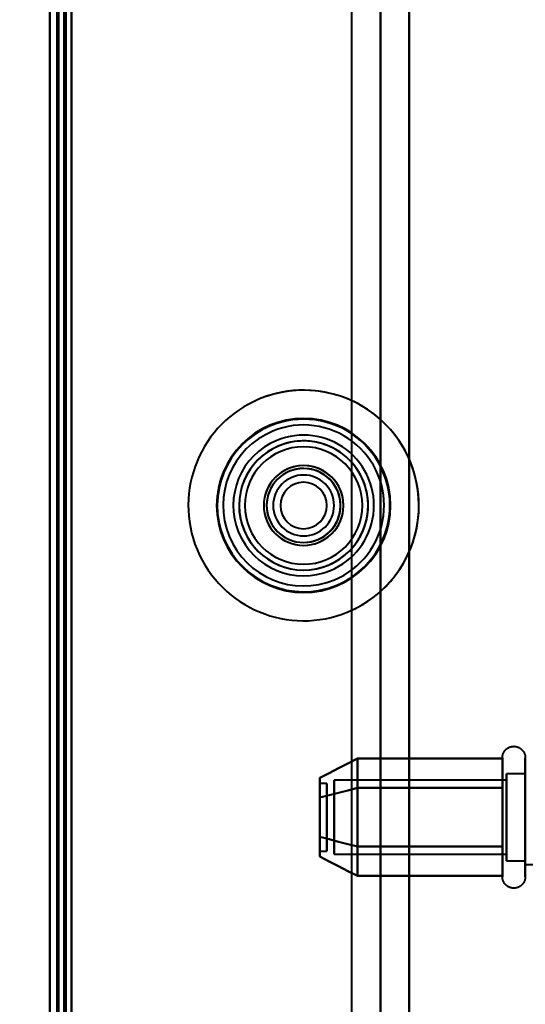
# Model space of a CAD drawing. Header units: millimetres. Extents: x -696 to 695, y -1041 to 611.
# Tile 33 of 90: x -537 to -502, y 184 to 252. Entities that reach past the tile are written whole.
import ezdxf

# ---------------------------------------------------------------- set-up
doc = ezdxf.new("R2010")
doc.units = ezdxf.units.MM
doc.layers.add('G-IMPT', color=8, linetype='Continuous', lineweight=40)

# ---------------------------------------------------------------- blocks, each defined once
blk = doc.blocks.new('NEXA 400 CALQUES_dwg-748074-Niveau de réf_')
at = {"layer": 'G-IMPT'}
for p, q in [((-535, 286.4), (-535, -249.4)), ((-535, 286.4), (-535, -249.4)), ((-512.233, 270), (-512.233, -250)), ((-503.796, 199.05), (-503.796, 201.1)), ((-503.796, 199.05), (-503.796, 201.1)), ((-502.215, 201.1), (-502.215, 199.05)), ((-502.215, 201.1), (-502.215, 199.05)), ((-503.796, 194.95), (-503.796, 200.551)), ((-503.796, 194.95), (-503.796, 200.551)), ((-502.215, 200.551), (-502.215, 194.95)), ((-502.215, 200.551), (-502.215, 194.95)), ((-502.215, 200), (-503.5, 200)), ((-502.215, 200), (-503.5, 200)), ((-503.5, 195.5), (-503.5, 200)), ((-503.5, 195.5), (-503.5, 200)), ((-503.5, 200), (-503.5, 194.402)), ((-503.5, 200), (-503.5, 194.402)), ((-515.889, 199.33), (-516.389, 199.33)), ((-515.889, 199.33), (-516.389, 199.33)), ((-516.389, 199.33), (-516.389, 196.768)), ((-516.389, 199.33), (-516.389, 196.768)), ((-516.389, 196.768), (-516.389, 199.33)), ((-516.389, 196.768), (-516.389, 199.33)), ((-515.889, 199.33), (-515.889, 196.768)), ((-515.889, 199.33), (-515.889, 196.768)), ((-515.889, 196.768), (-515.889, 199.33)), ((-515.889, 196.768), (-515.889, 199.33)), ((-503.5, 199.548), (-515.389, 199.548)), ((-503.5, 199.548), (-515.389, 199.548)), ((-515.389, 195.726), (-515.389, 199.548)), ((-515.389, 195.726), (-515.389, 199.548)), ((-515.389, 199.548), (-515.389, 195.726)), ((-515.389, 199.548), (-515.389, 195.726)), ((-503.796, 192.9), (-503.796, 199.05)), ((-503.796, 192.9), (-503.796, 199.05)), ((-503.5, 199.598), (-503.5, 195.5)), ((-503.5, 199.598), (-503.5, 195.5)), ((-503.5, 195.726), (-503.5, 199.548)), ((-503.5, 195.726), (-503.5, 199.548)), ((-503.5, 199.548), (-503.5, 195.726)), ((-503.5, 199.548), (-503.5, 195.726)), ((-502.215, 199.05), (-502.215, 192.9)), ((-502.215, 199.05), (-502.215, 192.9)), ((-515.389, 194.452), (-515.389, 198.274)), ((-515.389, 194.452), (-515.389, 198.274)), ((-515.389, 198.274), (-515.389, 194.452)), ((-515.389, 198.274), (-515.389, 194.452)), ((-503.5, 194), (-503.5, 198.5)), ((-503.5, 194), (-503.5, 198.5)), ((-503.5, 194.452), (-503.5, 198.274)), ((-503.5, 194.452), (-503.5, 198.274)), ((-503.5, 198.274), (-503.5, 194.452)), ((-503.5, 198.274), (-503.5, 194.452)), ((-516.389, 197.232), (-516.389, 194.67)), ((-516.389, 197.232), (-516.389, 194.67)), ((-516.389, 194.67), (-516.389, 197.232)), ((-516.389, 194.67), (-516.389, 197.232)), ((-515.889, 197.232), (-515.889, 194.67)), ((-515.889, 197.232), (-515.889, 194.67)), ((-515.889, 194.67), (-515.889, 197.232)), ((-515.889, 194.67), (-515.889, 197.232)), ((-503.5, 195.5), (-503.5, 194)), ((-503.5, 195.5), (-503.5, 194)), ((-516.389, 194.67), (-515.889, 194.67)), ((-516.389, 194.67), (-515.889, 194.67)), ((-515.389, 194.452), (-503.5, 194.452)), ((-515.389, 194.452), (-503.5, 194.452)), ((-503.5, 194), (-502.215, 194)), ((-503.5, 194), (-502.215, 194)), ((-502.215, 193.75), (-499.8, 193.75)), ((-502.215, 193.75), (-499.8, 193.75))]:
    blk.add_line(p, q, dxfattribs=at)
at = {"layer": 'G-IMPT', "flags": 128}
for points in [[(-535, 286.4), (-535, 152.45), (-535, 18.5), (-535, -115.45), (-535, -249.4)], [(-535, -249.4), (-535, -115.45), (-535, 18.5), (-535, 152.45), (-535, 286.4)], [(-535, 286.4), (-535, 152.45), (-535, 18.5), (-535, -115.45), (-535, -249.4)], [(-535, -249.4), (-535, -115.45), (-535, 18.5), (-535, 152.45), (-535, 286.4)], [(-535, -249.4), (-535, -115.45), (-535, 18.5), (-535, 152.45), (-535, 286.4)], [(-535, -249.4), (-535, -115.45), (-535, 18.5), (-535, 152.45), (-535, 286.4)], [(-535, 286.4), (-535, 152.45), (-535, 18.5), (-535, -115.45), (-535, -249.4)], [(-535, 286.4), (-535, 152.45), (-535, 18.5), (-535, -115.45), (-535, -249.4)], [(-534.5, -249.4), (-534.5, -115.45), (-534.5, 18.5), (-534.5, 152.45), (-534.5, 286.4)], [(-534.5, 286.4), (-534.5, 152.45), (-534.5, 18.5), (-534.5, -115.45), (-534.5, -249.4)], [(-534.5, 286.4), (-534.5, 152.45), (-534.5, 18.5), (-534.5, -115.45), (-534.5, -249.4)], [(-534.5, 285.9), (-534.5, 152.2), (-534.5, 18.5), (-534.5, -115.2), (-534.5, -248.9)], [(-534.5, 285.9), (-534.5, 152.2), (-534.5, 18.5), (-534.5, -115.2), (-534.5, -248.9)], [(-534.5, -248.9), (-534.5, -115.2), (-534.5, 18.5), (-534.5, 152.2), (-534.5, 285.9)], [(-534.5, -248.9), (-534.5, -115.2), (-534.5, 18.5), (-534.5, 152.2), (-534.5, 285.9)], [(-534.5, 285.9), (-534.5, 152.2), (-534.5, 18.5), (-534.5, -115.2), (-534.5, -248.9)], [(-534.5, -248.9), (-534.5, -115.2), (-534.5, 18.5), (-534.5, 152.2), (-534.5, 285.9)], [(-534.4, 286.4), (-534.4, 152.45), (-534.4, 18.5), (-534.4, -115.45), (-534.4, -249.4)], [(-534.4, -249.4), (-534.4, -115.45), (-534.4, 18.5), (-534.4, 152.45), (-534.4, 286.4)], [(-534.4, -249.4), (-534.4, -115.45), (-534.4, 18.5), (-534.4, 152.45), (-534.4, 286.4)], [(-534.4, 286.4), (-534.4, 152.45), (-534.4, 18.5), (-534.4, -115.45), (-534.4, -249.4)], [(-534.4, 286.4), (-534.4, 152.45), (-534.4, 18.5), (-534.4, -115.45), (-534.4, -249.4)], [(-534.4, -249.4), (-534.4, -115.45), (-534.4, 18.5), (-534.4, 152.45), (-534.4, 286.4)], [(-534.4, -249.4), (-534.4, -115.45), (-534.4, 18.5), (-534.4, 152.45), (-534.4, 286.4)], [(-534.4, 286.4), (-534.4, 152.45), (-534.4, 18.5), (-534.4, -115.45), (-534.4, -249.4)], [(-534, -248.9), (-534, -115.2), (-534, 18.5), (-534, 152.2), (-534, 285.9)], [(-534, 285.9), (-534, 152.2), (-534, 18.5), (-534, -115.2), (-534, -248.9)], [(-534, -248.9), (-534, -115.2), (-534, 18.5), (-534, 152.2), (-534, 285.9)], [(-533.9, 285.9), (-533.9, 152.2), (-533.9, 18.5), (-533.9, -115.2), (-533.9, -248.9)], [(-533.9, 285.9), (-533.9, 152.2), (-533.9, 18.5), (-533.9, -115.2), (-533.9, -248.9)], [(-533.9, -248.9), (-533.9, -115.2), (-533.9, 18.5), (-533.9, 152.2), (-533.9, 285.9)], [(-533.5, 285.9), (-533.5, 152.2), (-533.5, 18.5), (-533.5, -115.2), (-533.5, -248.9)], [(-533.5, -248.9), (-533.5, -115.2), (-533.5, 18.5), (-533.5, 152.2), (-533.5, 285.9)], [(-533.5, 285.9), (-533.5, 152.2), (-533.5, 18.5), (-533.5, -115.2), (-533.5, -248.9)], [(-533.5, -248.9), (-533.5, -115.2), (-533.5, 18.5), (-533.5, 152.2), (-533.5, 285.9)], [(-533.5, -248.9), (-533.5, -115.2), (-533.5, 18.5), (-533.5, 152.2), (-533.5, 285.9)], [(-533.5, 285.9), (-533.5, 152.2), (-533.5, 18.5), (-533.5, -115.2), (-533.5, -248.9)], [(-533.5, -248.9), (-533.5, -115.2), (-533.5, 18.5), (-533.5, 152.2), (-533.5, 285.9)], [(-533.5, 285.9), (-533.5, 152.2), (-533.5, 18.5), (-533.5, -115.2), (-533.5, -248.9)], [(-514.172, -250), (-514.172, -120), (-514.172, 10), (-514.172, 140), (-514.172, 270)], [(-512.203, 270), (-512.203, 140), (-512.203, 10), (-512.203, -120), (-512.203, -250)], [(-512.203, -250), (-512.203, -120), (-512.203, 10), (-512.203, 140), (-512.203, 270)], [(-510.233, 270), (-510.233, 140), (-510.233, 10), (-510.233, -120), (-510.233, -250)], [(-510.233, -250), (-510.233, -120), (-510.233, 10), (-510.233, 140), (-510.233, 270)], [(-503.796, 201.1), (-503.795, 201.132), (-503.793, 201.163), (-503.79, 201.195), (-503.786, 201.226), (-503.78, 201.257), (-503.773, 201.288), (-503.765, 201.318), (-503.756, 201.349), (-503.745, 201.378), (-503.733, 201.408), (-503.72, 201.437), (-503.706, 201.465), (-503.691, 201.493), (-503.675, 201.52), (-503.658, 201.546), (-503.639, 201.572), (-503.62, 201.597), (-503.6, 201.621), (-503.578, 201.645), (-503.556, 201.667), (-503.533, 201.689), (-503.509, 201.709), (-503.484, 201.729), (-503.459, 201.748), (-503.432, 201.765), (-503.405, 201.782), (-503.378, 201.797), (-503.35, 201.811), (-503.321, 201.825), (-503.292, 201.837), (-503.262, 201.848), (-503.232, 201.857), (-503.201, 201.866), (-503.171, 201.873), (-503.14, 201.879), (-503.108, 201.884), (-503.077, 201.887), (-503.045, 201.889), (-503.014, 201.89), (-502.982, 201.89), (-502.951, 201.889), (-502.919, 201.886), (-502.888, 201.882), (-502.857, 201.876), (-502.826, 201.87), (-502.795, 201.862), (-502.765, 201.853), (-502.735, 201.843), (-502.705, 201.831), (-502.676, 201.819), (-502.648, 201.805), (-502.62, 201.79), (-502.593, 201.774), (-502.566, 201.757), (-502.54, 201.739), (-502.515, 201.72), (-502.491, 201.7), (-502.467, 201.679), (-502.444, 201.657), (-502.422, 201.634), (-502.402, 201.61), (-502.382, 201.586), (-502.363, 201.56), (-502.345, 201.534), (-502.328, 201.507), (-502.312, 201.48), (-502.298, 201.452), (-502.284, 201.423), (-502.272, 201.394), (-502.261, 201.365), (-502.251, 201.335), (-502.242, 201.304), (-502.234, 201.274), (-502.228, 201.243), (-502.223, 201.212), (-502.219, 201.18), (-502.216, 201.149), (-502.215, 201.117), (-502.215, 201.1)], [(-503.796, 201.1), (-503.795, 201.132), (-503.793, 201.163), (-503.79, 201.195), (-503.786, 201.226), (-503.78, 201.257), (-503.773, 201.288), (-503.765, 201.318), (-503.756, 201.349), (-503.745, 201.378), (-503.733, 201.408), (-503.72, 201.437), (-503.706, 201.465), (-503.691, 201.493), (-503.675, 201.52), (-503.658, 201.546), (-503.639, 201.572), (-503.62, 201.597), (-503.6, 201.621), (-503.578, 201.645), (-503.556, 201.667), (-503.533, 201.689), (-503.509, 201.709), (-503.484, 201.729), (-503.459, 201.748), (-503.432, 201.765), (-503.405, 201.782), (-503.378, 201.797), (-503.35, 201.811), (-503.321, 201.825), (-503.292, 201.837), (-503.262, 201.848), (-503.232, 201.857), (-503.201, 201.866), (-503.171, 201.873), (-503.14, 201.879), (-503.108, 201.884), (-503.077, 201.887), (-503.045, 201.889), (-503.014, 201.89), (-502.982, 201.89), (-502.951, 201.889), (-502.919, 201.886), (-502.888, 201.882), (-502.857, 201.876), (-502.826, 201.87), (-502.795, 201.862), (-502.765, 201.853), (-502.735, 201.843), (-502.705, 201.831), (-502.676, 201.819), (-502.648, 201.805), (-502.62, 201.79), (-502.593, 201.774), (-502.566, 201.757), (-502.54, 201.739), (-502.515, 201.72), (-502.491, 201.7), (-502.467, 201.679), (-502.444, 201.657), (-502.422, 201.634), (-502.402, 201.61), (-502.382, 201.586), (-502.363, 201.56), (-502.345, 201.534), (-502.328, 201.507), (-502.312, 201.48), (-502.298, 201.452), (-502.284, 201.423), (-502.272, 201.394), (-502.261, 201.365), (-502.251, 201.335), (-502.242, 201.304), (-502.234, 201.274), (-502.228, 201.243), (-502.223, 201.212), (-502.219, 201.18), (-502.216, 201.149), (-502.215, 201.117), (-502.215, 201.1)], [(-513.796, 201.041), (-514.444, 200.708), (-515.092, 200.375), (-515.741, 200.042), (-516.389, 199.709)], [(-516.389, 199.709), (-515.741, 200.042), (-515.092, 200.375), (-514.444, 200.708), (-513.796, 201.041)], [(-513.796, 201.041), (-514.444, 200.708), (-515.092, 200.375), (-515.741, 200.042), (-516.389, 199.709)], [(-516.389, 199.709), (-515.741, 200.042), (-515.092, 200.375), (-514.444, 200.708), (-513.796, 201.041)], [(-513.796, 199.021), (-513.796, 199.526), (-513.796, 200.031), (-513.796, 200.536), (-513.796, 201.041)], [(-513.796, 201.041), (-513.796, 200.536), (-513.796, 200.031), (-513.796, 199.526), (-513.796, 199.021)], [(-513.796, 199.021), (-513.796, 199.526), (-513.796, 200.031), (-513.796, 200.536), (-513.796, 201.041)], [(-513.796, 201.041), (-513.796, 200.536), (-513.796, 200.031), (-513.796, 199.526), (-513.796, 199.021)], [(-513.796, 201.041), (-513.796, 200.536), (-513.796, 200.031), (-513.796, 199.526), (-513.796, 199.021)], [(-503.796, 201.041), (-506.296, 201.041), (-508.796, 201.041), (-511.296, 201.041), (-513.796, 201.041)], [(-513.796, 199.021), (-513.796, 199.526), (-513.796, 200.031), (-513.796, 200.536), (-513.796, 201.041)], [(-513.796, 201.041), (-511.296, 201.041), (-508.796, 201.041), (-506.296, 201.041), (-503.796, 201.041)], [(-513.796, 201.041), (-513.796, 200.536), (-513.796, 200.031), (-513.796, 199.526), (-513.796, 199.021)], [(-503.796, 201.041), (-506.296, 201.041), (-508.796, 201.041), (-511.296, 201.041), (-513.796, 201.041)], [(-513.796, 199.021), (-513.796, 199.526), (-513.796, 200.031), (-513.796, 200.536), (-513.796, 201.041)], [(-513.796, 201.041), (-511.296, 201.041), (-508.796, 201.041), (-506.296, 201.041), (-503.796, 201.041)], [(-503.796, 201.1), (-503.796, 201.097), (-503.796, 201.087), (-503.796, 201.071), (-503.796, 201.048), (-503.796, 201.018), (-503.796, 200.982), (-503.796, 200.94), (-503.796, 200.892), (-503.796, 200.837), (-503.796, 200.776), (-503.796, 200.709), (-503.796, 200.637), (-503.796, 200.558), (-503.796, 200.474), (-503.796, 200.384), (-503.796, 200.289), (-503.796, 200.188), (-503.796, 200.082), (-503.796, 199.972), (-503.796, 199.856), (-503.796, 199.737), (-503.796, 199.612), (-503.796, 199.484), (-503.796, 199.351), (-503.796, 199.215), (-503.796, 199.076), (-503.796, 198.932), (-503.796, 198.786), (-503.796, 198.637), (-503.796, 198.486), (-503.796, 198.332), (-503.796, 198.176), (-503.796, 198.018), (-503.796, 197.858), (-503.796, 197.697), (-503.796, 197.535), (-503.796, 197.372), (-503.796, 197.208), (-503.796, 197.044), (-503.796, 196.88), (-503.796, 196.716), (-503.796, 196.553), (-503.796, 196.391), (-503.796, 196.229), (-503.796, 196.068), (-503.796, 195.91), (-503.796, 195.752), (-503.796, 195.597), (-503.796, 195.444), (-503.796, 195.294), (-503.796, 195.146), (-503.796, 195.001), (-503.796, 194.95)], [(-503.796, 199.05), (-503.796, 199.19), (-503.796, 199.327), (-503.796, 199.46), (-503.796, 199.59), (-503.796, 199.715), (-503.796, 199.835), (-503.796, 199.951), (-503.796, 200.063), (-503.796, 200.169), (-503.796, 200.271), (-503.796, 200.367), (-503.796, 200.458), (-503.796, 200.543), (-503.796, 200.623), (-503.796, 200.697), (-503.796, 200.765), (-503.796, 200.827), (-503.796, 200.882), (-503.796, 200.932), (-503.796, 200.975), (-503.796, 201.012), (-503.796, 201.043), (-503.796, 201.067), (-503.796, 201.084), (-503.796, 201.095), (-503.796, 201.1)], [(-503.796, 201.1), (-503.796, 201.097), (-503.796, 201.087), (-503.796, 201.071), (-503.796, 201.048), (-503.796, 201.018), (-503.796, 200.982), (-503.796, 200.94), (-503.796, 200.892), (-503.796, 200.837), (-503.796, 200.776), (-503.796, 200.709), (-503.796, 200.637), (-503.796, 200.558), (-503.796, 200.474), (-503.796, 200.384), (-503.796, 200.289), (-503.796, 200.188), (-503.796, 200.082), (-503.796, 199.972), (-503.796, 199.856), (-503.796, 199.737), (-503.796, 199.612), (-503.796, 199.484), (-503.796, 199.351), (-503.796, 199.215), (-503.796, 199.076), (-503.796, 198.932), (-503.796, 198.786), (-503.796, 198.637), (-503.796, 198.486), (-503.796, 198.332), (-503.796, 198.176), (-503.796, 198.018), (-503.796, 197.858), (-503.796, 197.697), (-503.796, 197.535), (-503.796, 197.372), (-503.796, 197.208), (-503.796, 197.044), (-503.796, 196.88), (-503.796, 196.716), (-503.796, 196.553), (-503.796, 196.391), (-503.796, 196.229), (-503.796, 196.068), (-503.796, 195.91), (-503.796, 195.752), (-503.796, 195.597), (-503.796, 195.444), (-503.796, 195.294), (-503.796, 195.146), (-503.796, 195.001), (-503.796, 194.95)], [(-503.796, 199.05), (-503.796, 199.19), (-503.796, 199.327), (-503.796, 199.46), (-503.796, 199.59), (-503.796, 199.715), (-503.796, 199.835), (-503.796, 199.951), (-503.796, 200.063), (-503.796, 200.169), (-503.796, 200.271), (-503.796, 200.367), (-503.796, 200.458), (-503.796, 200.543), (-503.796, 200.623), (-503.796, 200.697), (-503.796, 200.765), (-503.796, 200.827), (-503.796, 200.882), (-503.796, 200.932), (-503.796, 200.975), (-503.796, 201.012), (-503.796, 201.043), (-503.796, 201.067), (-503.796, 201.084), (-503.796, 201.095), (-503.796, 201.1)], [(-503.796, 199.021), (-503.796, 199.526), (-503.796, 200.031), (-503.796, 200.536), (-503.796, 201.041)], [(-503.796, 201.041), (-503.796, 200.536), (-503.796, 200.031), (-503.796, 199.526), (-503.796, 199.021)], [(-503.796, 199.021), (-503.796, 199.526), (-503.796, 200.031), (-503.796, 200.536), (-503.796, 201.041)], [(-503.796, 201.041), (-503.796, 200.536), (-503.796, 200.031), (-503.796, 199.526), (-503.796, 199.021)], [(-502.215, 201.1), (-502.215, 201.097), (-502.215, 201.087), (-502.215, 201.071), (-502.215, 201.048), (-502.215, 201.018), (-502.215, 200.982), (-502.215, 200.94), (-502.215, 200.892), (-502.215, 200.837), (-502.215, 200.776), (-502.215, 200.709), (-502.215, 200.637), (-502.215, 200.558), (-502.215, 200.474), (-502.215, 200.384), (-502.215, 200.289), (-502.215, 200.188), (-502.215, 200.082), (-502.215, 199.972), (-502.215, 199.856), (-502.215, 199.737), (-502.215, 199.612), (-502.215, 199.484), (-502.215, 199.351), (-502.215, 199.215), (-502.215, 199.076), (-502.215, 199.05)], [(-502.215, 194.95), (-502.215, 195.094), (-502.215, 195.24), (-502.215, 195.39), (-502.215, 195.542), (-502.215, 195.696), (-502.215, 195.853), (-502.215, 196.011), (-502.215, 196.171), (-502.215, 196.332), (-502.215, 196.495), (-502.215, 196.658), (-502.215, 196.821), (-502.215, 196.985), (-502.215, 197.149), (-502.215, 197.313), (-502.215, 197.476), (-502.215, 197.639), (-502.215, 197.8), (-502.215, 197.96), (-502.215, 198.119), (-502.215, 198.276), (-502.215, 198.431), (-502.215, 198.583), (-502.215, 198.733), (-502.215, 198.88), (-502.215, 199.024), (-502.215, 199.165), (-502.215, 199.303), (-502.215, 199.437), (-502.215, 199.567), (-502.215, 199.692), (-502.215, 199.814), (-502.215, 199.931), (-502.215, 200.043), (-502.215, 200.151), (-502.215, 200.253), (-502.215, 200.35), (-502.215, 200.442), (-502.215, 200.528), (-502.215, 200.609), (-502.215, 200.684), (-502.215, 200.753), (-502.215, 200.816), (-502.215, 200.873), (-502.215, 200.924), (-502.215, 200.968), (-502.215, 201.006), (-502.215, 201.038), (-502.215, 201.063), (-502.215, 201.082), (-502.215, 201.094), (-502.215, 201.1), (-502.215, 201.1)], [(-502.215, 201.1), (-502.215, 201.097), (-502.215, 201.087), (-502.215, 201.071), (-502.215, 201.048), (-502.215, 201.018), (-502.215, 200.982), (-502.215, 200.94), (-502.215, 200.892), (-502.215, 200.837), (-502.215, 200.776), (-502.215, 200.709), (-502.215, 200.637), (-502.215, 200.558), (-502.215, 200.474), (-502.215, 200.384), (-502.215, 200.289), (-502.215, 200.188), (-502.215, 200.082), (-502.215, 199.972), (-502.215, 199.856), (-502.215, 199.737), (-502.215, 199.612), (-502.215, 199.484), (-502.215, 199.351), (-502.215, 199.215), (-502.215, 199.076), (-502.215, 199.05)], [(-502.215, 194.95), (-502.215, 195.094), (-502.215, 195.24), (-502.215, 195.39), (-502.215, 195.542), (-502.215, 195.696), (-502.215, 195.853), (-502.215, 196.011), (-502.215, 196.171), (-502.215, 196.332), (-502.215, 196.495), (-502.215, 196.658), (-502.215, 196.821), (-502.215, 196.985), (-502.215, 197.149), (-502.215, 197.313), (-502.215, 197.476), (-502.215, 197.639), (-502.215, 197.8), (-502.215, 197.96), (-502.215, 198.119), (-502.215, 198.276), (-502.215, 198.431), (-502.215, 198.583), (-502.215, 198.733), (-502.215, 198.88), (-502.215, 199.024), (-502.215, 199.165), (-502.215, 199.303), (-502.215, 199.437), (-502.215, 199.567), (-502.215, 199.692), (-502.215, 199.814), (-502.215, 199.931), (-502.215, 200.043), (-502.215, 200.151), (-502.215, 200.253), (-502.215, 200.35), (-502.215, 200.442), (-502.215, 200.528), (-502.215, 200.609), (-502.215, 200.684), (-502.215, 200.753), (-502.215, 200.816), (-502.215, 200.873), (-502.215, 200.924), (-502.215, 200.968), (-502.215, 201.006), (-502.215, 201.038), (-502.215, 201.063), (-502.215, 201.082), (-502.215, 201.094), (-502.215, 201.1), (-502.215, 201.1)], [(-513.796, 199.021), (-514.444, 198.854), (-515.092, 198.688), (-515.741, 198.521), (-516.389, 198.355)], [(-516.389, 198.355), (-515.741, 198.521), (-515.092, 198.688), (-514.444, 198.854), (-513.796, 199.021)], [(-513.796, 199.021), (-514.444, 198.854), (-515.092, 198.688), (-515.741, 198.521), (-516.389, 198.355)], [(-516.389, 198.355), (-515.741, 198.521), (-515.092, 198.688), (-514.444, 198.854), (-513.796, 199.021)], [(-513.796, 199.021), (-514.444, 198.854), (-515.092, 198.688), (-515.741, 198.521), (-516.389, 198.355)], [(-516.389, 198.355), (-515.741, 198.521), (-515.092, 198.688), (-514.444, 198.854), (-513.796, 199.021)], [(-513.796, 199.021), (-514.444, 198.854), (-515.092, 198.688), (-515.741, 198.521), (-516.389, 198.355)], [(-516.389, 198.355), (-515.741, 198.521), (-515.092, 198.688), (-514.444, 198.854), (-513.796, 199.021)], [(-513.796, 194.979), (-513.796, 195.99), (-513.796, 197), (-513.796, 198.01), (-513.796, 199.021)], [(-513.796, 199.021), (-513.796, 198.01), (-513.796, 197), (-513.796, 195.99), (-513.796, 194.979)], [(-513.796, 194.979), (-513.796, 195.99), (-513.796, 197), (-513.796, 198.01), (-513.796, 199.021)], [(-513.796, 199.021), (-513.796, 198.01), (-513.796, 197), (-513.796, 195.99), (-513.796, 194.979)], [(-513.796, 199.021), (-513.796, 198.01), (-513.796, 197), (-513.796, 195.99), (-513.796, 194.979)], [(-503.796, 199.021), (-506.296, 199.021), (-508.796, 199.021), (-511.296, 199.021), (-513.796, 199.021)], [(-513.796, 199.021), (-511.296, 199.021), (-508.796, 199.021), (-506.296, 199.021), (-503.796, 199.021)], [(-503.796, 199.021), (-506.296, 199.021), (-508.796, 199.021), (-511.296, 199.021), (-513.796, 199.021)], [(-513.796, 194.979), (-513.796, 195.99), (-513.796, 197), (-513.796, 198.01), (-513.796, 199.021)], [(-513.796, 199.021), (-511.296, 199.021), (-508.796, 199.021), (-506.296, 199.021), (-503.796, 199.021)], [(-513.796, 199.021), (-513.796, 198.01), (-513.796, 197), (-513.796, 195.99), (-513.796, 194.979)], [(-503.796, 199.021), (-506.296, 199.021), (-508.796, 199.021), (-511.296, 199.021), (-513.796, 199.021)], [(-513.796, 199.021), (-511.296, 199.021), (-508.796, 199.021), (-506.296, 199.021), (-503.796, 199.021)], [(-503.796, 199.021), (-506.296, 199.021), (-508.796, 199.021), (-511.296, 199.021), (-513.796, 199.021)], [(-513.796, 194.979), (-513.796, 195.99), (-513.796, 197), (-513.796, 198.01), (-513.796, 199.021)], [(-513.796, 199.021), (-511.296, 199.021), (-508.796, 199.021), (-506.296, 199.021), (-503.796, 199.021)], [(-503.796, 192.9), (-503.796, 192.903), (-503.796, 192.913), (-503.796, 192.929), (-503.796, 192.952), (-503.796, 192.982), (-503.796, 193.018), (-503.796, 193.06), (-503.796, 193.108), (-503.796, 193.163), (-503.796, 193.224), (-503.796, 193.291), (-503.796, 193.363), (-503.796, 193.442), (-503.796, 193.526), (-503.796, 193.616), (-503.796, 193.711), (-503.796, 193.812), (-503.796, 193.918), (-503.796, 194.028), (-503.796, 194.144), (-503.796, 194.263), (-503.796, 194.388), (-503.796, 194.516), (-503.796, 194.649), (-503.796, 194.785), (-503.796, 194.924), (-503.796, 195.068), (-503.796, 195.214), (-503.796, 195.363), (-503.796, 195.514), (-503.796, 195.668), (-503.796, 195.824), (-503.796, 195.982), (-503.796, 196.142), (-503.796, 196.303), (-503.796, 196.465), (-503.796, 196.628), (-503.796, 196.792), (-503.796, 196.956), (-503.796, 197.12), (-503.796, 197.284), (-503.796, 197.447), (-503.796, 197.609), (-503.796, 197.771), (-503.796, 197.932), (-503.796, 198.09), (-503.796, 198.248), (-503.796, 198.403), (-503.796, 198.556), (-503.796, 198.706), (-503.796, 198.854), (-503.796, 198.999), (-503.796, 199.05)], [(-503.796, 192.9), (-503.796, 192.903), (-503.796, 192.913), (-503.796, 192.929), (-503.796, 192.952), (-503.796, 192.982), (-503.796, 193.018), (-503.796, 193.06), (-503.796, 193.108), (-503.796, 193.163), (-503.796, 193.224), (-503.796, 193.291), (-503.796, 193.363), (-503.796, 193.442), (-503.796, 193.526), (-503.796, 193.616), (-503.796, 193.711), (-503.796, 193.812), (-503.796, 193.918), (-503.796, 194.028), (-503.796, 194.144), (-503.796, 194.263), (-503.796, 194.388), (-503.796, 194.516), (-503.796, 194.649), (-503.796, 194.785), (-503.796, 194.924), (-503.796, 195.068), (-503.796, 195.214), (-503.796, 195.363), (-503.796, 195.514), (-503.796, 195.668), (-503.796, 195.824), (-503.796, 195.982), (-503.796, 196.142), (-503.796, 196.303), (-503.796, 196.465), (-503.796, 196.628), (-503.796, 196.792), (-503.796, 196.956), (-503.796, 197.12), (-503.796, 197.284), (-503.796, 197.447), (-503.796, 197.609), (-503.796, 197.771), (-503.796, 197.932), (-503.796, 198.09), (-503.796, 198.248), (-503.796, 198.403), (-503.796, 198.556), (-503.796, 198.706), (-503.796, 198.854), (-503.796, 198.999), (-503.796, 199.05)], [(-503.796, 194.979), (-503.796, 195.99), (-503.796, 197), (-503.796, 198.01), (-503.796, 199.021)], [(-503.796, 199.021), (-503.796, 198.01), (-503.796, 197), (-503.796, 195.99), (-503.796, 194.979)], [(-503.796, 194.979), (-503.796, 195.99), (-503.796, 197), (-503.796, 198.01), (-503.796, 199.021)], [(-503.796, 199.021), (-503.796, 198.01), (-503.796, 197), (-503.796, 195.99), (-503.796, 194.979)], [(-502.215, 199.05), (-502.215, 198.906), (-502.215, 198.76), (-502.215, 198.61), (-502.215, 198.458), (-502.215, 198.304), (-502.215, 198.147), (-502.215, 197.989), (-502.215, 197.829), (-502.215, 197.668), (-502.215, 197.505), (-502.215, 197.342), (-502.215, 197.179), (-502.215, 197.015), (-502.215, 196.851), (-502.215, 196.687), (-502.215, 196.524), (-502.215, 196.361), (-502.215, 196.2), (-502.215, 196.04), (-502.215, 195.881), (-502.215, 195.724), (-502.215, 195.569), (-502.215, 195.417), (-502.215, 195.267), (-502.215, 195.12), (-502.215, 194.976), (-502.215, 194.835), (-502.215, 194.697), (-502.215, 194.563), (-502.215, 194.433), (-502.215, 194.308), (-502.215, 194.186), (-502.215, 194.069), (-502.215, 193.957), (-502.215, 193.849), (-502.215, 193.747), (-502.215, 193.65), (-502.215, 193.558), (-502.215, 193.472), (-502.215, 193.391), (-502.215, 193.316), (-502.215, 193.247), (-502.215, 193.184), (-502.215, 193.127), (-502.215, 193.076), (-502.215, 193.032), (-502.215, 192.994), (-502.215, 192.962), (-502.215, 192.937), (-502.215, 192.918), (-502.215, 192.906), (-502.215, 192.9), (-502.215, 192.9)], [(-502.215, 199.05), (-502.215, 198.906), (-502.215, 198.76), (-502.215, 198.61), (-502.215, 198.458), (-502.215, 198.304), (-502.215, 198.147), (-502.215, 197.989), (-502.215, 197.829), (-502.215, 197.668), (-502.215, 197.505), (-502.215, 197.342), (-502.215, 197.179), (-502.215, 197.015), (-502.215, 196.851), (-502.215, 196.687), (-502.215, 196.524), (-502.215, 196.361), (-502.215, 196.2), (-502.215, 196.04), (-502.215, 195.881), (-502.215, 195.724), (-502.215, 195.569), (-502.215, 195.417), (-502.215, 195.267), (-502.215, 195.12), (-502.215, 194.976), (-502.215, 194.835), (-502.215, 194.697), (-502.215, 194.563), (-502.215, 194.433), (-502.215, 194.308), (-502.215, 194.186), (-502.215, 194.069), (-502.215, 193.957), (-502.215, 193.849), (-502.215, 193.747), (-502.215, 193.65), (-502.215, 193.558), (-502.215, 193.472), (-502.215, 193.391), (-502.215, 193.316), (-502.215, 193.247), (-502.215, 193.184), (-502.215, 193.127), (-502.215, 193.076), (-502.215, 193.032), (-502.215, 192.994), (-502.215, 192.962), (-502.215, 192.937), (-502.215, 192.918), (-502.215, 192.906), (-502.215, 192.9), (-502.215, 192.9)], [(-513.796, 194.979), (-514.444, 195.146), (-515.092, 195.312), (-515.741, 195.479), (-516.389, 195.645)], [(-516.389, 195.645), (-515.741, 195.479), (-515.092, 195.312), (-514.444, 195.146), (-513.796, 194.979)], [(-513.796, 194.979), (-514.444, 195.146), (-515.092, 195.312), (-515.741, 195.479), (-516.389, 195.645)], [(-516.389, 195.645), (-515.741, 195.479), (-515.092, 195.312), (-514.444, 195.146), (-513.796, 194.979)], [(-513.796, 194.979), (-514.444, 195.146), (-515.092, 195.312), (-515.741, 195.479), (-516.389, 195.645)], [(-516.389, 195.645), (-515.741, 195.479), (-515.092, 195.312), (-514.444, 195.146), (-513.796, 194.979)], [(-513.796, 194.979), (-514.444, 195.146), (-515.092, 195.312), (-515.741, 195.479), (-516.389, 195.645)], [(-516.389, 195.645), (-515.741, 195.479), (-515.092, 195.312), (-514.444, 195.146), (-513.796, 194.979)], [(-513.796, 192.959), (-513.796, 193.464), (-513.796, 193.969), (-513.796, 194.474), (-513.796, 194.979)], [(-513.796, 194.979), (-513.796, 194.474), (-513.796, 193.969), (-513.796, 193.464), (-513.796, 192.959)], [(-513.796, 192.959), (-513.796, 193.464), (-513.796, 193.969), (-513.796, 194.474), (-513.796, 194.979)], [(-513.796, 194.979), (-513.796, 194.474), (-513.796, 193.969), (-513.796, 193.464), (-513.796, 192.959)], [(-513.796, 194.979), (-513.796, 194.474), (-513.796, 193.969), (-513.796, 193.464), (-513.796, 192.959)], [(-503.796, 194.979), (-506.296, 194.979), (-508.796, 194.979), (-511.296, 194.979), (-513.796, 194.979)], [(-513.796, 194.979), (-511.296, 194.979), (-508.796, 194.979), (-506.296, 194.979), (-503.796, 194.979)], [(-503.796, 194.979), (-506.296, 194.979), (-508.796, 194.979), (-511.296, 194.979), (-513.796, 194.979)], [(-513.796, 192.959), (-513.796, 193.464), (-513.796, 193.969), (-513.796, 194.474), (-513.796, 194.979)], [(-513.796, 194.979), (-511.296, 194.979), (-508.796, 194.979), (-506.296, 194.979), (-503.796, 194.979)], [(-513.796, 194.979), (-513.796, 194.474), (-513.796, 193.969), (-513.796, 193.464), (-513.796, 192.959)], [(-503.796, 194.979), (-506.296, 194.979), (-508.796, 194.979), (-511.296, 194.979), (-513.796, 194.979)], [(-513.796, 194.979), (-511.296, 194.979), (-508.796, 194.979), (-506.296, 194.979), (-503.796, 194.979)], [(-503.796, 194.979), (-506.296, 194.979), (-508.796, 194.979), (-511.296, 194.979), (-513.796, 194.979)], [(-513.796, 192.959), (-513.796, 193.464), (-513.796, 193.969), (-513.796, 194.474), (-513.796, 194.979)], [(-513.796, 194.979), (-511.296, 194.979), (-508.796, 194.979), (-506.296, 194.979), (-503.796, 194.979)], [(-503.796, 192.959), (-503.796, 193.464), (-503.796, 193.969), (-503.796, 194.474), (-503.796, 194.979)], [(-503.796, 194.979), (-503.796, 194.474), (-503.796, 193.969), (-503.796, 193.464), (-503.796, 192.959)], [(-503.796, 192.959), (-503.796, 193.464), (-503.796, 193.969), (-503.796, 194.474), (-503.796, 194.979)], [(-503.796, 194.979), (-503.796, 194.474), (-503.796, 193.969), (-503.796, 193.464), (-503.796, 192.959)], [(-503.796, 194.95), (-503.796, 194.81), (-503.796, 194.673), (-503.796, 194.54), (-503.796, 194.41), (-503.796, 194.285), (-503.796, 194.165), (-503.796, 194.049), (-503.796, 193.937), (-503.796, 193.831), (-503.796, 193.729), (-503.796, 193.633), (-503.796, 193.542), (-503.796, 193.457), (-503.796, 193.377), (-503.796, 193.303), (-503.796, 193.235), (-503.796, 193.173), (-503.796, 193.118), (-503.796, 193.068), (-503.796, 193.025), (-503.796, 192.988), (-503.796, 192.957), (-503.796, 192.933), (-503.796, 192.916), (-503.796, 192.905), (-503.796, 192.9)], [(-503.796, 194.95), (-503.796, 194.81), (-503.796, 194.673), (-503.796, 194.54), (-503.796, 194.41), (-503.796, 194.285), (-503.796, 194.165), (-503.796, 194.049), (-503.796, 193.937), (-503.796, 193.831), (-503.796, 193.729), (-503.796, 193.633), (-503.796, 193.542), (-503.796, 193.457), (-503.796, 193.377), (-503.796, 193.303), (-503.796, 193.235), (-503.796, 193.173), (-503.796, 193.118), (-503.796, 193.068), (-503.796, 193.025), (-503.796, 192.988), (-503.796, 192.957), (-503.796, 192.933), (-503.796, 192.916), (-503.796, 192.905), (-503.796, 192.9)], [(-502.215, 192.9), (-502.215, 192.903), (-502.215, 192.913), (-502.215, 192.929), (-502.215, 192.952), (-502.215, 192.982), (-502.215, 193.018), (-502.215, 193.06), (-502.215, 193.108), (-502.215, 193.163), (-502.215, 193.224), (-502.215, 193.291), (-502.215, 193.363), (-502.215, 193.442), (-502.215, 193.526), (-502.215, 193.616), (-502.215, 193.711), (-502.215, 193.812), (-502.215, 193.918), (-502.215, 194.028), (-502.215, 194.144), (-502.215, 194.263), (-502.215, 194.388), (-502.215, 194.516), (-502.215, 194.649), (-502.215, 194.785), (-502.215, 194.924), (-502.215, 194.95)], [(-502.215, 192.9), (-502.215, 192.903), (-502.215, 192.913), (-502.215, 192.929), (-502.215, 192.952), (-502.215, 192.982), (-502.215, 193.018), (-502.215, 193.06), (-502.215, 193.108), (-502.215, 193.163), (-502.215, 193.224), (-502.215, 193.291), (-502.215, 193.363), (-502.215, 193.442), (-502.215, 193.526), (-502.215, 193.616), (-502.215, 193.711), (-502.215, 193.812), (-502.215, 193.918), (-502.215, 194.028), (-502.215, 194.144), (-502.215, 194.263), (-502.215, 194.388), (-502.215, 194.516), (-502.215, 194.649), (-502.215, 194.785), (-502.215, 194.924), (-502.215, 194.95)], [(-516.389, 194.291), (-515.741, 193.958), (-515.092, 193.625), (-514.444, 193.292), (-513.796, 192.959)], [(-513.796, 192.959), (-514.444, 193.292), (-515.092, 193.625), (-515.741, 193.958), (-516.389, 194.291)], [(-516.389, 194.291), (-515.741, 193.958), (-515.092, 193.625), (-514.444, 193.292), (-513.796, 192.959)], [(-513.796, 192.959), (-514.444, 193.292), (-515.092, 193.625), (-515.741, 193.958), (-516.389, 194.291)], [(-513.796, 192.959), (-511.296, 192.959), (-508.796, 192.959), (-506.296, 192.959), (-503.796, 192.959)], [(-503.796, 192.959), (-506.296, 192.959), (-508.796, 192.959), (-511.296, 192.959), (-513.796, 192.959)], [(-513.796, 192.959), (-511.296, 192.959), (-508.796, 192.959), (-506.296, 192.959), (-503.796, 192.959)], [(-503.796, 192.959), (-506.296, 192.959), (-508.796, 192.959), (-511.296, 192.959), (-513.796, 192.959)], [(-502.215, 192.9), (-502.215, 192.868), (-502.217, 192.837), (-502.221, 192.805), (-502.225, 192.774), (-502.231, 192.743), (-502.238, 192.712), (-502.246, 192.682), (-502.255, 192.651), (-502.266, 192.622), (-502.277, 192.592), (-502.29, 192.563), (-502.304, 192.535), (-502.319, 192.507), (-502.336, 192.48), (-502.353, 192.454), (-502.371, 192.428), (-502.391, 192.403), (-502.411, 192.379), (-502.432, 192.355), (-502.455, 192.333), (-502.478, 192.311), (-502.502, 192.291), (-502.526, 192.271), (-502.552, 192.252), (-502.578, 192.235), (-502.605, 192.218), (-502.633, 192.203), (-502.661, 192.189), (-502.69, 192.175), (-502.719, 192.163), (-502.749, 192.152), (-502.779, 192.143), (-502.809, 192.134), (-502.84, 192.127), (-502.871, 192.121), (-502.902, 192.116), (-502.934, 192.113), (-502.965, 192.111), (-502.997, 192.11), (-503.028, 192.11), (-503.06, 192.111), (-503.091, 192.114), (-503.123, 192.118), (-503.154, 192.124), (-503.185, 192.13), (-503.216, 192.138), (-503.246, 192.147), (-503.276, 192.157), (-503.305, 192.169), (-503.334, 192.181), (-503.363, 192.195), (-503.391, 192.21), (-503.418, 192.226), (-503.445, 192.243), (-503.47, 192.261), (-503.496, 192.28), (-503.52, 192.3), (-503.544, 192.321), (-503.566, 192.343), (-503.588, 192.366), (-503.609, 192.39), (-503.629, 192.414), (-503.648, 192.44), (-503.666, 192.466), (-503.683, 192.493), (-503.698, 192.52), (-503.713, 192.548), (-503.727, 192.577), (-503.739, 192.606), (-503.75, 192.635), (-503.76, 192.665), (-503.769, 192.696), (-503.776, 192.726), (-503.783, 192.757), (-503.788, 192.788), (-503.792, 192.82), (-503.794, 192.851), (-503.796, 192.883), (-503.796, 192.9)], [(-502.215, 192.9), (-502.215, 192.868), (-502.217, 192.837), (-502.221, 192.805), (-502.225, 192.774), (-502.231, 192.743), (-502.238, 192.712), (-502.246, 192.682), (-502.255, 192.651), (-502.266, 192.622), (-502.277, 192.592), (-502.29, 192.563), (-502.304, 192.535), (-502.319, 192.507), (-502.336, 192.48), (-502.353, 192.454), (-502.371, 192.428), (-502.391, 192.403), (-502.411, 192.379), (-502.432, 192.355), (-502.455, 192.333), (-502.478, 192.311), (-502.502, 192.291), (-502.526, 192.271), (-502.552, 192.252), (-502.578, 192.235), (-502.605, 192.218), (-502.633, 192.203), (-502.661, 192.189), (-502.69, 192.175), (-502.719, 192.163), (-502.749, 192.152), (-502.779, 192.143), (-502.809, 192.134), (-502.84, 192.127), (-502.871, 192.121), (-502.902, 192.116), (-502.934, 192.113), (-502.965, 192.111), (-502.997, 192.11), (-503.028, 192.11), (-503.06, 192.111), (-503.091, 192.114), (-503.123, 192.118), (-503.154, 192.124), (-503.185, 192.13), (-503.216, 192.138), (-503.246, 192.147), (-503.276, 192.157), (-503.305, 192.169), (-503.334, 192.181), (-503.363, 192.195), (-503.391, 192.21), (-503.418, 192.226), (-503.445, 192.243), (-503.47, 192.261), (-503.496, 192.28), (-503.52, 192.3), (-503.544, 192.321), (-503.566, 192.343), (-503.588, 192.366), (-503.609, 192.39), (-503.629, 192.414), (-503.648, 192.44), (-503.666, 192.466), (-503.683, 192.493), (-503.698, 192.52), (-503.713, 192.548), (-503.727, 192.577), (-503.739, 192.606), (-503.75, 192.635), (-503.76, 192.665), (-503.769, 192.696), (-503.776, 192.726), (-503.783, 192.757), (-503.788, 192.788), (-503.792, 192.82), (-503.794, 192.851), (-503.796, 192.883), (-503.796, 192.9)]]:
    blk.add_lwpolyline(points, dxfattribs=at)
at = {"layer": 'G-IMPT'}
for radius, start, end in [(7.95, 22.52267, 202.52267), (7.95, 22.52267, 202.52267), (7.95, 292.52267, 112.52267), (7.95, 292.52267, 112.52267), (7.95, 292.52267, 112.52267), (7.95, 292.52267, 112.52267), (7.95, 292.52267, 112.52267), (7.95, 292.52267, 112.52267), (7.95, 112.52267, 292.52267), (7.95, 112.52267, 292.52267), (7.95, 112.52267, 292.52267), (7.95, 112.52267, 202.52267), (7.95, 112.52267, 202.52267), (7.95, 112.52267, 292.52267), (6, 90, 270), (6, 90, 270), (6, 0, 180), (6, 90, 270), (6, 90, 270), (6, 90, 270), (6, 90, 270), (5.95, 292.52267, 112.52267), (5.95, 292.52267, 112.52267), (5.95, 292.52267, 112.52267), (6, 270, 90), (6, 270, 90), (6, 270, 90), (6, 0, 90), (6, 270, 90), (6, 270, 90), (5.95, 112.52267, 292.52267), (5.95, 112.52267, 292.52267), (5.95, 112.52267, 292.52267), (5.55, 112.52267, 292.52267), (5.55, 112.52267, 292.52267), (5.55, 292.52267, 112.52267), (5.55, 292.52267, 112.52267), (4.85, 112.52267, 292.52267), (4.85, 112.52267, 292.52267), (4.85, 112.52267, 292.52267), (4.85, 112.52267, 292.52267), (4.45, 90, 270), (4.45, 0, 180), (4.85, 292.52267, 112.52267), (4.85, 292.52267, 112.52267), (4.85, 292.52267, 112.52267), (4.85, 292.52267, 112.52267), (4.45, 292.52267, 112.52267), (4.45, 90, 112.52267), (4.45, 292.52267, 112.52267), (4.45, 292.52267, 112.52267), (4.45, 360, 112.52267), (4.45, 292.52267, 112.52267), (4.45, 270, 90), (4.45, 292.52267, 90), (4.45, 112.52267, 292.52267), (4.45, 112.52267, 292.52267), (4.45, 112.52267, 292.52267), (4.45, 112.52267, 292.52267), (4.45, 112.52267, 292.52267), (4.45, 112.52267, 292.52267), (4.05, 90, 270), (4.05, 90, 270), (4.05, 270, 90), (4.05, 270, 90), (7.95, 202.52267, 22.52267), (7.95, 202.52267, 22.52267), (2.75, 90, 270), (2.75, 90, 270), (2.75, 112.52267, 292.52267), (2.75, 112.52267, 292.52267), (2.55, 90, 270), (2.55, 0, 180), (2.55, 0, 180), (2.55, 22.52267, 202.52267), (2.55, 112.52267, 292.52267), (2.55, 112.52267, 292.52267), (2.55, 112.52267, 292.52267), (2.55, 112.52267, 292.52267), (2.55, 112.52267, 292.52267), (2.55, 112.52267, 292.52267), (2.55, 112.52267, 202.52267), (2.55, 112.52267, 292.52267), (2.75, 292.52267, 112.52267), (2.75, 292.52267, 112.52267), (2.55, 22.52267, 112.52267), (2.55, 0, 112.52267), (2.55, 292.52267, 112.52267), (2.55, 292.52267, 112.52267), (2.55, 292.52267, 112.52267), (2.55, 292.52267, 112.52267), (2.55, 360, 112.52267), (2.55, 292.52267, 112.52267), (2.75, 270, 90), (2.75, 270, 90), (2.55, 22.52267, 90), (2.1, 90, 270), (2.1, 0, 180), (2.1, 360, 180), (2.1, 0, 180), (1.6, 90, 270), (1.6, 90, 180), (1.6, 0, 180), (1.6, 0, 180), (2.1, 270, 90), (1.6, 270, 90), (1.6, 0, 90), (2.55, 202.52267, 22.52267), (2.55, 270, 22.52267), (2.55, 292.52267, 22.52267), (6, 180, 0), (4.45, 180, 0), (2.55, 180, 360), (2.55, 180, 360), (2.1, 180, 270), (2.1, 180, 0), (2.1, 180, 360), (1.6, 180, 0), (1.6, 180, 0), (1.6, 180, 360), (2.1, 270, 360), (6, 270, 0), (2.55, 292.52267, 0), (2.55, 292.52267, 360), (4.45, 292.52267, 360), (2.55, 202.52267, 292.52267), (7.95, 202.52267, 292.52267), (7.95, 202.52267, 292.52267)]:
    blk.add_arc((-517.5, 218.5), radius, start, end, dxfattribs=at)
for points in [[(-516.389, 199.709), (-516.389, 199.659), (-516.389, 199.366), (-516.389, 198.739), (-516.389, 198.355)], [(-516.389, 198.355), (-516.389, 198.738), (-516.389, 199.366), (-516.389, 199.659), (-516.389, 199.709)], [(-516.389, 199.709), (-516.389, 199.659), (-516.389, 199.366), (-516.389, 198.739), (-516.389, 198.355)], [(-516.389, 198.355), (-516.389, 198.738), (-516.389, 199.366), (-516.389, 199.659), (-516.389, 199.709)], [(-516.389, 199.709), (-516.389, 199.663), (-516.389, 199.367), (-516.389, 198.733), (-516.389, 198.355)], [(-516.389, 198.355), (-516.389, 198.733), (-516.389, 199.367), (-516.389, 199.663), (-516.389, 199.709)], [(-516.389, 199.709), (-516.389, 199.663), (-516.389, 199.367), (-516.389, 198.733), (-516.389, 198.355)], [(-516.389, 198.355), (-516.389, 198.733), (-516.389, 199.367), (-516.389, 199.663), (-516.389, 199.709)], [(-516.389, 198.355), (-516.389, 197.921), (-516.389, 197), (-516.389, 196.079), (-516.389, 195.645)], [(-516.389, 195.645), (-516.389, 196.079), (-516.389, 197), (-516.389, 197.921), (-516.389, 198.355)], [(-516.389, 198.355), (-516.389, 197.921), (-516.389, 197), (-516.389, 196.079), (-516.389, 195.645)], [(-516.389, 195.645), (-516.389, 196.079), (-516.389, 197), (-516.389, 197.921), (-516.389, 198.355)], [(-516.389, 198.355), (-516.389, 197.929), (-516.389, 197), (-516.389, 196.07), (-516.389, 195.645)], [(-516.389, 195.645), (-516.389, 196.071), (-516.389, 197), (-516.389, 197.93), (-516.389, 198.355)], [(-516.389, 198.355), (-516.389, 197.929), (-516.389, 197), (-516.389, 196.07), (-516.389, 195.645)], [(-516.389, 195.645), (-516.389, 196.071), (-516.389, 197), (-516.389, 197.93), (-516.389, 198.355)], [(-516.389, 195.645), (-516.389, 195.262), (-516.389, 194.634), (-516.389, 194.341), (-516.389, 194.291)], [(-516.389, 194.291), (-516.389, 194.341), (-516.389, 194.634), (-516.389, 195.261), (-516.389, 195.645)], [(-516.389, 195.645), (-516.389, 195.262), (-516.389, 194.634), (-516.389, 194.341), (-516.389, 194.291)], [(-516.389, 194.291), (-516.389, 194.341), (-516.389, 194.634), (-516.389, 195.261), (-516.389, 195.645)], [(-516.389, 195.645), (-516.389, 195.267), (-516.389, 194.633), (-516.389, 194.337), (-516.389, 194.291)], [(-516.389, 194.291), (-516.389, 194.337), (-516.389, 194.633), (-516.389, 195.267), (-516.389, 195.645)], [(-516.389, 195.645), (-516.389, 195.267), (-516.389, 194.633), (-516.389, 194.337), (-516.389, 194.291)], [(-516.389, 194.291), (-516.389, 194.337), (-516.389, 194.633), (-516.389, 195.267), (-516.389, 195.645)]]:
    blk.add_open_spline(points, degree=3, dxfattribs=at)

msp = doc.modelspace()

# ---------------------------------------------------------------- linework, layer by layer
at = {"color": 94, "lineweight": 30}
msp.add_circle((0, 1), 609.6, dxfattribs=at)

# ---------------------------------------------------------------- block references
at = {"layer": 'G-IMPT'}
msp.add_blockref('NEXA 400 CALQUES_dwg-748074-Niveau de réf_', (0, 0), dxfattribs=at)

doc.saveas('drawing.dxf')
